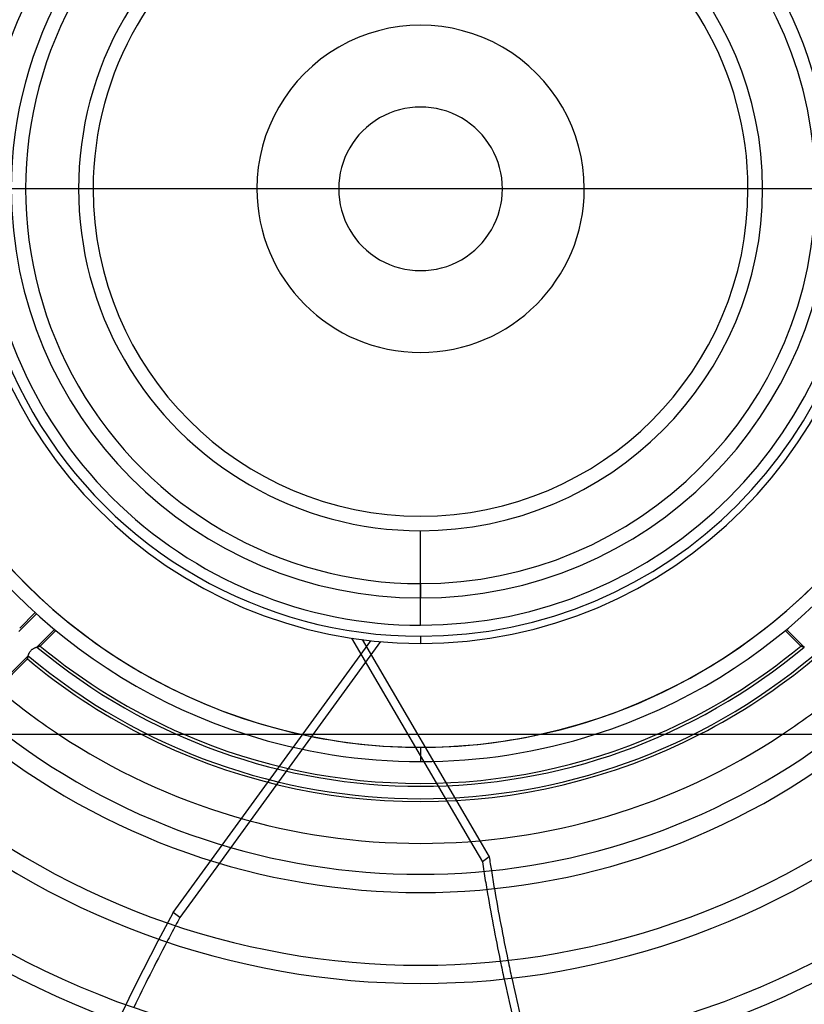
# Model space of a CAD drawing. Header units: millimetres. Extents: x -185 to 185, y -185 to 185.
# Tile 32 of 56: x -28 to 27, y -57 to 12. Entities that reach past the tile are written whole.
import ezdxf

# ---------------------------------------------------------------- set-up
doc = ezdxf.new("R2010")
doc.units = ezdxf.units.MM
doc.layers.add('MAIN-1', color=7, linetype='Continuous')
doc.layers.add('MAIN-2', color=7, linetype='Continuous')

msp = doc.modelspace()

# ---------------------------------------------------------------- linework, layer by layer
at = {"layer": 'MAIN-1'}
for p, q in [((38.1, 0), (-38.1, 0)), ((-30.48, -38.1), (30.48, -38.1)), ((0, -39.005), (0, -40.005)), ((-11.898, -44.145), (-13.252, -46.009)), ((3.487, -45.587), (4.313, -46.998)), ((4.133, -45.533), (4.788, -46.653)), ((4.788, -46.653), (4.313, -46.998)), ((-14.045, -47.1), (-16.804, -50.897))]:
    msp.add_line(p, q, dxfattribs=at)
for radius, start, end in [(49.149, 230.77911, 309.22093), (47.879, 232.72671, 307.27327), (45.72, 236.44268, 303.5573), (42.799, 242.89934, 297.10064), (41.529, 246.55338, 293.4466), (40.005, 252.24721, 270.00002), (39.005, 257.63353, 270.00002), (40.005, 270.00002, 287.75277), (39.005, 270.00002, 282.36645), (54.229, 228.73491, 311.26507), (55.499, 228.93642, 311.06356), (60.579, 228.35252, 311.64746), (61.849, 228.53174, 311.46824), (66.929, 228.04106, 311.95898), (68.199, 228.20258, 311.79746), (76.835, 227.8423, 312.15774)]:
    msp.add_arc((0, 0), radius, start, end, dxfattribs=at)
for centre, major_axis, start_param, end_param in [((119.388, -50.948), (-77.635, 106.855), 1.004743, 1.012578), ((118.913, -51.294), (77.635, -106.855), -2.13685, -2.131389), ((118.913, -51.294), (77.635, -106.855), -2.12125, -2.080813), ((119.388, -50.948), (-77.635, 106.855), 1.022706, 1.063101), ((81.073, -95.576), (77.635, 106.855), 1.73342, 1.738281), ((81.073, -95.576), (77.635, 106.855), 1.74808, 1.787169), ((118.913, -51.294), (77.635, -106.855), -2.070729, -2.03048), ((119.388, -50.948), (-77.635, 106.855), 1.073173, 1.113373)]:
    msp.add_ellipse(centre, major_axis=major_axis, ratio=0.809017, start_param=start_param, end_param=end_param, dxfattribs=at)
at = {"layer": 'MAIN-2'}
for p, q in [((-22.86, 0), (-22.86, 0)), ((-11.43, 0), (-11.43, 0)), ((5.715, 0), (5.715, 0)), ((-5.715, 0), (-5.715, 0)), ((11.43, 0), (11.43, 0)), ((22.86, 0), (22.86, 0)), ((0, -30.48), (0, -23.88)), ((0, -27.575), (0, -28.575)), ((-26.818, -29.685), (-28.042, -30.908)), ((-26.909, -29.603), (-27.987, -30.682)), ((-26.786, -32.002), (-25.559, -30.775)), ((-26.548, -31.936), (-25.465, -30.853)), ((25.465, -30.853), (26.548, -31.936)), ((25.559, -30.775), (26.786, -32.002)), ((-17.279, -50.552), (-3.48, -31.559)), ((-2.802, -31.626), (-11.898, -44.145)), ((-4.823, -31.382), (3.487, -45.587)), ((-4.084, -31.486), (4.133, -45.533)), ((0, -31.25), (0, -31.75)), ((-27.278, -32.345), (-27.258, -32.316)), ((-27.258, -32.316), (-27.236, -32.287)), ((-27.236, -32.287), (-27.213, -32.259)), ((-27.213, -32.259), (-27.188, -32.233)), ((-27.188, -32.233), (-27.162, -32.208)), ((-27.162, -32.208), (-27.135, -32.184)), ((-27.135, -32.184), (-27.106, -32.162)), ((-27.106, -32.162), (-27.077, -32.141)), ((-27.077, -32.141), (-27.047, -32.121)), ((-27.047, -32.121), (-27.017, -32.103)), ((-27.017, -32.103), (-26.986, -32.086)), ((-26.986, -32.086), (-26.956, -32.071)), ((-26.956, -32.071), (-26.926, -32.057)), ((-26.926, -32.057), (-26.896, -32.043)), ((-26.896, -32.043), (-26.866, -32.031)), ((-26.866, -32.031), (-26.836, -32.02)), ((-26.836, -32.02), (-26.807, -32.009)), ((-26.807, -32.009), (-26.778, -31.999)), ((-26.765, -31.995), (-26.786, -32.002)), ((-26.778, -31.999), (-26.751, -31.99)), ((-26.744, -31.988), (-26.765, -31.995)), ((-26.751, -31.99), (-26.724, -31.982)), ((-26.724, -31.982), (-26.744, -31.988)), ((-26.724, -31.982), (-26.699, -31.975)), ((-26.705, -31.976), (-26.724, -31.982)), ((-26.687, -31.971), (-26.705, -31.976)), ((-26.699, -31.975), (-26.675, -31.968)), ((-26.669, -31.966), (-26.687, -31.971)), ((-26.675, -31.968), (-26.652, -31.962)), ((-26.652, -31.962), (-26.669, -31.966)), ((-26.652, -31.962), (-26.632, -31.956)), ((-26.637, -31.958), (-26.652, -31.962)), ((-26.622, -31.954), (-26.637, -31.958)), ((-26.632, -31.956), (-26.613, -31.951)), ((-26.608, -31.95), (-26.622, -31.954)), ((-26.613, -31.951), (-26.596, -31.947)), ((-26.596, -31.947), (-26.608, -31.95)), ((-26.596, -31.947), (-26.582, -31.944)), ((-26.585, -31.945), (-26.596, -31.947)), ((-26.575, -31.942), (-26.585, -31.945)), ((-26.582, -31.944), (-26.57, -31.941)), ((-26.567, -31.94), (-26.575, -31.942)), ((-26.57, -31.941), (-26.56, -31.939)), ((-26.56, -31.939), (-26.567, -31.94)), ((-26.555, -31.937), (-26.56, -31.939)), ((-26.56, -31.939), (-26.553, -31.937)), ((-26.551, -31.936), (-26.555, -31.937)), ((-26.553, -31.937), (-26.549, -31.936)), ((-26.548, -31.936), (-26.551, -31.936)), ((-26.549, -31.936), (-26.548, -31.936)), ((-26.548, -31.936), (-26.548, -31.936)), ((26.551, -31.936), (26.548, -31.936)), ((26.548, -31.936), (26.548, -31.936)), ((26.548, -31.936), (26.549, -31.936)), ((26.549, -31.936), (26.552, -31.937)), ((26.555, -31.937), (26.551, -31.936)), ((26.552, -31.937), (26.557, -31.938)), ((26.56, -31.939), (26.555, -31.937)), ((26.557, -31.938), (26.564, -31.939)), ((26.567, -31.94), (26.56, -31.939)), ((26.564, -31.939), (26.573, -31.942)), ((26.575, -31.942), (26.567, -31.94)), ((26.573, -31.942), (26.583, -31.944)), ((26.585, -31.945), (26.575, -31.942)), ((26.583, -31.944), (26.596, -31.947)), ((26.596, -31.947), (26.585, -31.945)), ((26.609, -31.95), (26.596, -31.947)), ((26.596, -31.947), (26.61, -31.951)), ((26.622, -31.954), (26.609, -31.95)), ((26.61, -31.951), (26.626, -31.955)), ((26.637, -31.958), (26.622, -31.954)), ((26.626, -31.955), (26.643, -31.959)), ((26.653, -31.962), (26.637, -31.958)), ((26.643, -31.959), (26.661, -31.964)), ((26.669, -31.966), (26.653, -31.962)), ((26.661, -31.964), (26.681, -31.97)), ((26.687, -31.971), (26.669, -31.966)), ((26.681, -31.97), (26.702, -31.976)), ((26.705, -31.977), (26.687, -31.971)), ((26.702, -31.976), (26.724, -31.982)), ((26.725, -31.982), (26.705, -31.977)), ((26.724, -31.982), (26.747, -31.989)), ((26.745, -31.988), (26.725, -31.982)), ((26.765, -31.995), (26.745, -31.988)), ((26.747, -31.989), (26.771, -31.997)), ((26.786, -32.002), (26.765, -31.995)), ((26.771, -31.997), (26.795, -32.005)), ((-31.054, -36.442), (-27.449, -32.837)), ((-29.616, -34.831), (-27.398, -32.614)), ((-27.448, -32.831), (-27.449, -32.835)), ((-27.449, -32.836), (-27.448, -32.832)), ((-27.449, -32.835), (-27.449, -32.837)), ((-27.449, -32.837), (-27.449, -32.836)), ((-27.449, -32.837), (-27.449, -32.837)), ((-27.448, -32.832), (-27.447, -32.826)), ((-27.447, -32.826), (-27.448, -32.831)), ((-27.447, -32.826), (-27.446, -32.817)), ((-27.446, -32.82), (-27.447, -32.826)), ((-27.446, -32.817), (-27.443, -32.805)), ((-27.445, -32.812), (-27.446, -32.82)), ((-27.443, -32.803), (-27.445, -32.812)), ((-27.443, -32.805), (-27.441, -32.791)), ((-27.441, -32.793), (-27.443, -32.803)), ((-27.441, -32.791), (-27.438, -32.775)), ((-27.439, -32.782), (-27.441, -32.793)), ((-27.436, -32.769), (-27.439, -32.782)), ((-27.438, -32.775), (-27.434, -32.757)), ((-27.434, -32.755), (-27.436, -32.769)), ((-27.434, -32.757), (-27.43, -32.737)), ((-27.431, -32.741), (-27.434, -32.755)), ((-27.427, -32.725), (-27.431, -32.741)), ((-27.43, -32.737), (-27.425, -32.715)), ((-27.423, -32.709), (-27.427, -32.725)), ((-27.425, -32.715), (-27.419, -32.691)), ((-27.419, -32.691), (-27.423, -32.709)), ((-27.419, -32.691), (-27.413, -32.666)), ((-27.415, -32.673), (-27.419, -32.691)), ((-27.41, -32.654), (-27.415, -32.673)), ((-27.413, -32.666), (-27.406, -32.64)), ((-27.404, -32.634), (-27.41, -32.654)), ((-27.406, -32.64), (-27.398, -32.612)), ((-27.398, -32.614), (-27.404, -32.634)), ((-27.398, -32.612), (-27.389, -32.584)), ((-27.389, -32.584), (-27.379, -32.555)), ((-27.379, -32.555), (-27.369, -32.526)), ((-27.369, -32.526), (-27.357, -32.496)), ((-27.357, -32.496), (-27.344, -32.466)), ((-27.344, -32.466), (-27.33, -32.435)), ((-27.33, -32.435), (-27.314, -32.405)), ((-27.314, -32.405), (-27.297, -32.375)), ((-27.297, -32.375), (-27.278, -32.345)), ((0, -39.005), (0, -40.005)), ((-13.252, -46.009), (-14.045, -47.1)), ((-16.804, -50.897), (-17.279, -50.552))]:
    msp.add_line(p, q, dxfattribs=at)
for radius, start, end in [(132, 0, 180.00002), (128, 89.99998, 179.99998), (128, 0, 89.99998), (127, 89.99998, 179.99998), (127, 0, 89.99998), (39.005, 89.99998, 270.00002), (39.005, 270.00002, 89.99998), (39.005, 102.36647, 167.63353), (39.005, 12.36643, 77.63355), (31.75, 0, 180.00002), (31.25, 89.99998, 270.00002), (31.25, 270.00002, 89.99998), (30.48, 89.99998, 180.00002), (30.48, 0, 89.99998), (28.575, 0, 180.00002), (27.575, 89.99998, 270.00002), (27.575, 270.00002, 89.99998), (23.88, 89.99998, 270.00002), (23.88, 270.00002, 89.99998), (22.86, 0, 180.00002), (11.43, 0, 180.00002), (5.715, 0, 180.00002), (132, 179.99998, 0), (128, 179.99998, 270.00002), (127, 179.99998, 270.00002), (31.75, 180.00002, 0), (28.575, 180.00002, 0), (22.86, 180.00002, 0), (11.43, 180.00002, 0), (5.715, 179.99998, 0), (128, 270.00002, 0), (127, 270.00002, 0), (30.48, 180.00002, 270.00002), (30.48, 270.00002, 0), (39.005, 192.36647, 257.63353), (39.005, 282.36645, 347.63357), (40.005, 197.75279, 252.24721), (40.005, 287.75277, 342.24719), (41.733, 230.07002, 309.92996), (41.529, 230.26391, 246.55338), (41.529, 293.4466, 309.73613), (42.799, 230.10726, 242.89934), (42.595, 229.96717, 310.03287), (42.799, 297.10064, 309.89272), (45.72, 229.62689, 236.44268), (45.72, 303.5573, 310.37309)]:
    msp.add_arc((0, 0), radius, start, end, dxfattribs=at)
for centre, major_axis, start_param, end_param in [((118.913, -51.294), (77.635, -106.855), -2.131389, -2.12125), ((119.388, -50.948), (-77.635, 106.855), 1.012578, 1.022706), ((80.597, -95.23), (77.635, 106.855), 1.73342, 2.280052), ((81.073, -95.576), (77.635, 106.855), 1.738281, 1.74808), ((118.913, -51.294), (77.635, -106.855), -2.080813, -2.070729), ((119.388, -50.948), (-77.635, 106.855), 1.063101, 1.073173)]:
    msp.add_ellipse(centre, major_axis=major_axis, ratio=0.809017, start_param=start_param, end_param=end_param, dxfattribs=at)

doc.saveas('drawing.dxf')
